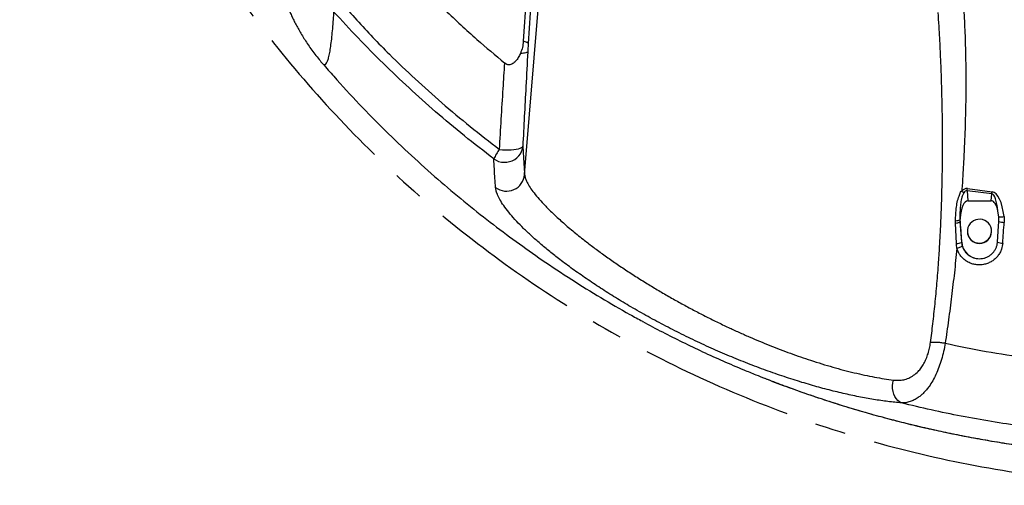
# Model space of a CAD drawing. Extents: x 0 to 8410, y 0 to 5940.
# Tile 33 of 110: x 4721 to 5537, y 1994 to 2380. Entities that reach past the tile are written whole.
import ezdxf

# ---------------------------------------------------------------- set-up
doc = ezdxf.new("R2010")
doc.units = 0
doc.header["$LTSCALE"] = 10
doc.linetypes.add('CENTERX2', pattern=[20.32, 12.7, -2.54, 2.54, -2.54])
doc.layers.get('0').update_dxf_attribs({"linetype": 'CONTINUOUS'})

msp = doc.modelspace()

# ---------------------------------------------------------------- linework, layer by layer
at = {"color": 8, "linetype": 'CONTINUOUS'}
for p, q in [((5139.337306, 2251.947823), (5170.919423, 2639.084669)), ((5144.982283, 2401.179674), (5142.317955, 2360.591712)), ((5501.508226, 2239.939156), (5501.397167, 2238.329771)), ((5505.757128, 2238.581898), (5506.383781, 2230.268719)), ((5526.209478, 2235.991659), (5505.757128, 2238.581898)), ((5506.018807, 2240.300837), (5526.471158, 2237.710538)), ((5525.778075, 2230.268719), (5526.209478, 2235.991659)), ((5496.236508, 2211.820843), (5496.20909, 2213.769438)), ((5496.895854, 2194.786193), (5496.236508, 2211.820843)), ((5499.92228, 2214.475515), (5499.986027, 2212.853017)), ((5536.432554, 2217.172804), (5536.525031, 2212.325397)), ((5501.240437, 2195.751908), (5501.787816, 2192.73484))]:
    msp.add_line(p, q, dxfattribs=at)
at = {"color": 7, "linetype": 'CONTINUOUS'}
for p, q in [((5140.865808, 2402.998986), (5138.20148, 2362.411025)), ((5506.383781, 2230.268719), (5525.778075, 2230.268719)), ((5532.070925, 2217.040839), (5531.380897, 2221.506002)), ((5500.134041, 2212.956848), (5500.104134, 2215.747061)), ((5501.347219, 2195.821347), (5500.134041, 2212.956848)), ((5532.14926, 2212.951484), (5532.070925, 2217.040839)), ((5506.039222, 2205.068948), (5506.039222, 2204.756084)), ((5526.037564, 2204.576793), (5526.039218, 2204.756084)), ((5526.039218, 2204.756084), (5526.039218, 2205.068948))]:
    msp.add_line(p, q, dxfattribs=at)
at = {"color": 8, "linetype": 'CONTINUOUS', "flags": 128}
for points in [[(5113.766437, 2264.982047), (5115.702336, 2263.803961), (5117.806678, 2262.922707), (5120.029752, 2262.358966), (5122.319107, 2262.12615), (5124.62074, 2262.229624), (5126.880352, 2262.667062), (5129.044597, 2263.428035), (5131.062512, 2264.49472), (5132.886415, 2265.841844), (5134.473329, 2267.437639), (5135.785763, 2269.244554), (5136.792724, 2271.219792), (5137.470548, 2273.316922), (5137.803202, 2275.486352)], [(5118.466978, 2272.819283), (5120.882277, 2272.568765), (5123.350804, 2272.422078), (5125.805442, 2272.383156), (5128.179376, 2272.453072), (5130.408053, 2272.629979), (5132.430737, 2272.908928), (5134.192472, 2273.282471), (5135.645275, 2273.740413), (5136.74969, 2274.270239), (5137.475555, 2274.857523), (5137.803202, 2275.486352)], [(5451.414471, 2062.693479), (5449.800213, 2063.56323), (5448.322197, 2064.773204), (5447.017764, 2066.292825), (5445.919891, 2068.083706), (5445.056324, 2070.100548), (5444.448893, 2072.29239), (5444.112946, 2074.603858), (5444.056963, 2076.976481), (5444.282373, 2079.350355), (5444.783469, 2081.665459)]]:
    msp.add_lwpolyline(points, dxfattribs=at)
at = {"color": 7, "linetype": 'CONTINUOUS', "flags": 128}
for points in [[(5526.037564, 2204.889717), (5525.891234, 2206.761839), (5525.388827, 2208.572807), (5524.548491, 2210.257115), (5523.400624, 2211.753907), (5521.986683, 2213.009121), (5520.357792, 2213.977339), (5518.572812, 2214.623573), (5516.696264, 2214.924517), (5514.795964, 2214.869204), (5512.940605, 2214.45972), (5511.197229, 2213.710847), (5509.628867, 2212.649586), (5508.292173, 2211.314383), (5507.235502, 2209.753397), (5506.497, 2208.023133), (5506.103386, 2206.186118), (5506.06889, 2204.308691), (5506.394734, 2202.458801), (5507.06916, 2200.703206), (5508.067777, 2199.105384), (5509.354522, 2197.723153), (5510.882859, 2196.6064), (5512.597551, 2195.795479), (5514.436652, 2195.319715), (5516.333659, 2195.196333), (5518.220027, 2195.429804), (5520.027583, 2196.011665), (5521.690984, 2196.920815), (5523.150121, 2198.12453), (5524.352242, 2199.579182), (5525.253912, 2201.232257), (5525.82254, 2203.024032), (5526.037564, 2204.889717)], [(5530.923774, 2195.816639), (5531.582628, 2205.030325), (5532.14926, 2212.951484)]]:
    msp.add_lwpolyline(points, dxfattribs=at)
at = {"color": 7, "linetype": 'CENTERX2'}
msp.add_arc((5691.080933, 2964.452925), 970, 74.298428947, 58.256891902, dxfattribs=at)
at = {"color": 8, "linetype": 'CONTINUOUS'}
for centre, radius, start, end in [((5150.393495, 2248.342465), 40.229555, 142.524022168, 155.567819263), ((5124.301841, 2253.33999), 15.099779, 233.445972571, 354.709939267), ((5448.866691, 2248.121892), 57.684775, 350.48060324, 352.207685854), ((5469.311958, 2245.533003), 57.691984, 350.480444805, 352.207253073), ((5496.565117, 2222.013822), 8.252068, 267.527262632, 294.005661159), ((5496.006441, 2219.983016), 8.165414, 271.614564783, 299.167932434), ((5500.521446, 2212.247183), 0.808522, 118.630033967, 131.46928965), ((5533.647555, 2237.076), 20.0971, 265.500484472, 277.96551994), ((5537.461325, 2234.47357), 22.167955, 256.135407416, 267.579312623), ((5496.68547, 2205.988297), 11.204079, 271.075933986, 293.988006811), ((5501.812761, 2194.988628), 0.954018, 119.207949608, 126.863389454), ((5536.244703, 2217.029732), 21.870245, 255.918883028, 267.632580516)]:
    msp.add_arc(centre, radius, start, end, dxfattribs=at)
at = {"color": 7, "linetype": 'CONTINUOUS'}
for centre, radius, start, end in [((5516.04006, 2204.852417), 10.001302, 180.551884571, 358.420797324), ((5515.94073, 2196.911719), 14.634188, 184.272983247, 255.200011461)]:
    msp.add_arc(centre, radius, start, end, dxfattribs=at)
at = {"color": 8, "linetype": 'CONTINUOUS'}
for centre, major_axis, ratio, start_param, end_param in [((5508.165126, 2205.578065), (-3.129554, 34.741598), 0.3580889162, 6.2048422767, 6.5924936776), ((5507.903446, 2206.359165), (-2.736629, 32.271551), 0.2313926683, 6.2051691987, 6.5928205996), ((5524.103757, 2204.307433), (1.908493, 31.707266), 0.2356538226, 5.2998181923, 6.2566962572), ((5524.365437, 2203.526333), (1.768546, 34.21427), 0.3641953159, 5.141401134, 6.2560703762), ((5507.386034, 2213.22307), (-0.550572, 9.384145), 0.7977853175, 1.2520141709, 1.3903074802), ((5453.968273, 1173.219587), (190.551491, 2700.413316), 0.0036865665, 5.1007651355, 5.107634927)]:
    msp.add_ellipse(centre, major_axis=major_axis, ratio=ratio, start_param=start_param, end_param=end_param, dxfattribs=at)
at = {"color": 7, "linetype": 'CONTINUOUS'}
for centre, major_axis, start_param, end_param in [((5507.659283, 2209.598198), (-1.46836, 20.663714), 6.2574659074, 7.5262214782), ((5524.502583, 2209.598198), (1.46836, 20.663714), 5.3520266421, 6.3089047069)]:
    msp.add_ellipse(centre, major_axis=major_axis, ratio=0.3620199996, start_param=start_param, end_param=end_param, dxfattribs=at)
for points, knots in [([(4928.221767, 2443.522456), (4928.303137, 2443.053855), (4928.727243, 2440.611487), (4929.518114, 2436.588197), (4930.559852, 2431.520335), (4931.550255, 2427.061111), (4932.524592, 2422.957195), (4933.489152, 2419.151279), (4934.462294, 2415.543394), (4935.459307, 2412.063719), (4936.493338, 2408.661582), (4937.576473, 2405.298873), (4938.720231, 2401.944995), (4939.936446, 2398.575141), (4941.237661, 2395.168053), (4942.636991, 2391.704892), (4944.14885, 2388.169381), (4945.788843, 2384.54666), (4947.573798, 2380.824803), (4949.520243, 2376.996506), (4951.64534, 2373.057221), (4953.967348, 2369.005261), (4956.505376, 2364.839864), (4959.278746, 2360.566249), (4962.301893, 2356.194346), (4965.59566, 2351.74454), (4968.874509, 2347.567441), (4971.149183, 2344.915845), (4972.157483, 2343.740466)], [0, 0, 0, 0, 0.0224153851, 0.1168298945, 0.1925119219, 0.2597132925, 0.3176835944, 0.3687569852, 0.4145343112, 0.4561559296, 0.4944685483, 0.5301250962, 0.5636493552, 0.5954741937, 0.6259674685, 0.6554498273, 0.6842056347, 0.7124908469, 0.7405381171, 0.7685433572, 0.7966423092, 0.8250129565, 0.8538045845, 0.8831380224, 0.913099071, 0.9437364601, 0.9750599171, 1, 1, 1, 1]), ([(5043.558245, 2428.626957), (5044.538759, 2426.167265), (5046.513857, 2421.212592), (5050.697346, 2414.13407), (5055.553033, 2407.22907), (5061.103796, 2400.542009), (5067.145596, 2394.196374), (5075.728293, 2386.087116), (5086.493108, 2375.916298), (5102.826393, 2361.180379), (5115.121351, 2350.837493), (5122.870271, 2344.318869)], [0, 0, 0, 0, 0.0681768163, 0.1373317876, 0.2110149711, 0.2851763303, 0.3604049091, 0.4358298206, 0.588094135, 0.7403955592, 1, 1, 1, 1]), ([(5138.20148, 2362.411025), (5138.036012, 2360.703123), (5137.700176, 2357.236741), (5136.45594, 2353.977955), (5135.824745, 2352.324786)], [0, 0, 0, 0, 0.4927043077, 1, 1, 1, 1]), ([(5135.824029, 2352.324786), (5135.271616, 2351.19998), (5134.168699, 2348.954258), (5132.104478, 2346.042233), (5129.931506, 2343.997078), (5127.874167, 2343.014872), (5126.11824, 2342.820669), (5124.37998, 2343.2347), (5123.402598, 2343.936589), (5122.870271, 2344.318869)], [0, 0, 0, 0, 0.2117556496, 0.4227788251, 0.5999722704, 0.7080100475, 0.799296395, 0.890687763, 1, 1, 1, 1]), ([(4972.235804, 2343.824866), (4975.205514, 2340.339128), (4984.946705, 2328.905275), (5002.148855, 2310.410719), (5023.608714, 2288.475403), (5045.341866, 2267.719282), (5067.100625, 2248.182336), (5088.833221, 2229.833715), (5110.475337, 2212.626006), (5132.110282, 2196.416793), (5154.635359, 2180.513), (5178.012853, 2164.998792), (5202.231234, 2150.022373), (5221.828712, 2138.52839), (5233.475763, 2132.269133), (5236.995821, 2130.377414)], [0, 0, 0, 0, 0.04017196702, 0.13177136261, 0.22150393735, 0.30936978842, 0.39536862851, 0.47801477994, 0.55886012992, 0.63790462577, 0.7151483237, 0.80073840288, 0.88400328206, 0.96494261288, 1, 1, 1, 1]), ([(5512.202491, 2182.763042), (5513.021262, 2182.585663), (5514.65881, 2182.230902), (5517.186217, 2182.218329), (5519.674798, 2182.602799), (5522.067124, 2183.394512), (5524.286449, 2184.577512), (5526.276554, 2186.105092), (5527.969055, 2187.946168), (5529.32835, 2190.033116), (5530.296863, 2192.316178), (5530.777941, 2194.275801), (5530.889525, 2195.454777), (5530.923774, 2195.816639)], [0, 0, 0, 0, 0.0959336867, 0.1918680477, 0.2878373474, 0.3838067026, 0.4797975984, 0.5757860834, 0.671521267, 0.7672543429, 0.8625324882, 0.9578073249, 1, 1, 1, 1]), ([(5236.951773, 2130.296173), (5236.997647, 2130.270579), (5242.434255, 2127.237371), (5253.460231, 2121.492521), (5269.989499, 2113.120531), (5286.68677, 2105.143482), (5303.577667, 2097.50322), (5318.285786, 2091.153268), (5327.449232, 2087.482329), (5330.81386, 2086.134436)], [0, 0, 0, 0, 0.0015296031, 0.1812784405, 0.3611033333, 0.5392109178, 0.7174036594, 0.896236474, 1, 1, 1, 1]), ([(5330.894922, 2086.082342), (5333.303898, 2085.106054), (5340.471477, 2082.201244), (5352.572236, 2077.60277), (5367.170571, 2072.279723), (5381.908782, 2067.198976), (5396.74114, 2062.358372), (5411.672567, 2057.760601), (5426.70517, 2053.403513), (5441.841073, 2049.286543), (5457.083369, 2045.409162), (5472.405644, 2041.776518), (5487.794056, 2038.396356), (5503.247418, 2035.26597), (5518.787, 2032.379696), (5534.41608, 2029.737694), (5550.112008, 2027.344047), (5565.852143, 2025.202646), (5581.613963, 2023.316274), (5597.376904, 2021.687268), (5613.134323, 2020.315242), (5628.96422, 2019.197146), (5644.810879, 2018.334605), (5660.599621, 2017.733292), (5675.998396, 2017.369349), (5686.130131, 2017.32566), (5691.068905, 2017.304363)], [0, 0, 0, 0, 0.021667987, 0.0644701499, 0.1074910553, 0.1504120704, 0.1932577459, 0.2360529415, 0.2788219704, 0.321589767, 0.3643757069, 0.4072111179, 0.4498762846, 0.4924819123, 0.5351876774, 0.5779516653, 0.6207323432, 0.6634768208, 0.7061438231, 0.7486950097, 0.7910947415, 0.8334123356, 0.8763043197, 0.9186410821, 0.9603411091, 1, 1, 1, 1])]:
    msp.add_open_spline(points, degree=3, knots=knots, dxfattribs=at)
at = {"color": 8, "linetype": 'CONTINUOUS'}
for points, knots in [([(4987.412815, 2394.703331), (4991.677532, 2389.779762), (5000.207717, 2379.931757), (5013.50366, 2365.570222), (5029.562451, 2349.239508), (5048.578164, 2331.158314), (5070.905629, 2311.19101), (5094.13133, 2291.636572), (5110.352176, 2279.09397), (5118.466978, 2272.819283)], [0, 0, 0, 0, 0.10922477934, 0.21846880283, 0.3276850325, 0.4925365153, 0.65739083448, 0.82860293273, 1, 1, 1, 1]), ([(5502.831523, 2391.099873), (5503.209726, 2384.669212), (5503.978838, 2371.591844), (5504.584561, 2351.617878), (5504.820881, 2330.976564), (5504.672086, 2313.182037), (5504.347428, 2298.398565), (5503.985002, 2286.785168), (5503.512071, 2274.987845), (5502.926333, 2263.006728), (5502.262393, 2251.302366), (5501.750813, 2243.594272), (5501.508226, 2239.939156)], [0, 0, 0, 0, 0.1278111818, 0.2599163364, 0.3963737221, 0.5372375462, 0.6127991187, 0.6895888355, 0.7676137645, 0.8468795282, 0.9273915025, 1, 1, 1, 1]), ([(4981.128876, 2386.924746), (4981.029952, 2385.408665), (4980.745646, 2381.051451), (4980.239988, 2374.516045), (4979.57981, 2367.377183), (4978.851586, 2360.981603), (4978.03919, 2355.306874), (4977.162021, 2350.607707), (4976.232814, 2347.004781), (4975.271102, 2344.534706), (4974.307375, 2343.166215), (4973.329841, 2342.843395), (4972.619925, 2343.135856), (4972.222514, 2343.664686), (4972.16243, 2343.744638)], [0, 0, 0, 0, 0.0464651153, 0.1335406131, 0.2206930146, 0.3159300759, 0.4112629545, 0.5119297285, 0.6127062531, 0.7092046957, 0.805799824, 0.8949176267, 0.9841129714, 1, 1, 1, 1]), ([(5113.766437, 2264.982047), (5105.593151, 2271.300792), (5089.237749, 2283.945107), (5065.877984, 2303.610623), (5043.462843, 2323.643032), (5022.033289, 2344.093545), (5001.174583, 2365.150569), (4987.810768, 2379.666698), (4981.128876, 2386.924746)], [0, 0, 0, 0, 0.1714960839, 0.3431774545, 0.5070616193, 0.6709455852, 0.8354731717, 1, 1, 1, 1]), ([(5475.487773, 2112.78403), (5476.161773, 2117.990436), (5477.539543, 2128.63322), (5479.307081, 2144.962383), (5480.89694, 2161.97161), (5482.177954, 2178.489643), (5483.14242, 2193.59776), (5483.873277, 2207.417269), (5484.465483, 2221.218727), (5484.942444, 2235.834006), (5485.2655, 2250.410715), (5485.4354, 2263.860465), (5485.490575, 2276.038861), (5485.457984, 2287.46181), (5485.347768, 2298.884853), (5485.155463, 2310.52547), (5484.8694, 2322.61361), (5484.464781, 2335.630074), (5483.939314, 2349.037157), (5483.305829, 2362.291042), (5482.624822, 2374.60904), (5482.110588, 2382.512567), (5481.863638, 2386.308076)], [0, 0, 0, 0, 0.0571435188, 0.1168111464, 0.1790046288, 0.243517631, 0.2977532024, 0.3445204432, 0.394938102, 0.4490014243, 0.5047262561, 0.5547838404, 0.5965325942, 0.6383513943, 0.6801767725, 0.7219217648, 0.7661350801, 0.8128962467, 0.8648243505, 0.9133140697, 0.9583708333, 1, 1, 1, 1]), ([(5142.317955, 2360.591712), (5142.239371, 2360.747553), (5142.082202, 2361.059232), (5141.173292, 2361.535001), (5139.902565, 2361.992023), (5138.768507, 2362.271358), (5138.20148, 2362.411025)], [0, 0, 0, 0, 0.2629699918, 0.5259376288, 0.7629697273, 1, 1, 1, 1]), ([(5142.317955, 2360.591712), (5142.280296, 2360.010454), (5142.205192, 2358.851266), (5142.062597, 2356.536581), (5141.965953, 2354.816861), (5141.901975, 2353.678408)], [0, 0, 0, 0, 0.253702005, 0.5059515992, 1, 1, 1, 1]), ([(5141.902034, 2353.678467), (5141.782857, 2353.52324), (5141.5445, 2353.212782), (5140.284788, 2352.824648), (5138.431023, 2352.518665), (5136.779592, 2352.377957), (5135.860488, 2352.326802), (5135.824268, 2352.324786)], [0, 0, 0, 0, 0.24745971, 0.4949240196, 0.7423881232, 0.9898481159, 1, 1, 1, 1]), ([(5141.902034, 2353.678467), (5141.381254, 2344.057986), (5140.409343, 2326.103694), (5139.04457, 2300.026087), (5138.21719, 2283.670188), (5137.803202, 2275.486352)], [0, 0, 0, 0, 0.365796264, 0.6826698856, 1, 1, 1, 1]), ([(5118.466978, 2272.819283), (5118.965569, 2281.160853), (5119.963483, 2297.856256), (5121.433968, 2321.731595), (5122.422641, 2337.279449), (5122.870271, 2344.318869)], [0, 0, 0, 0, 0.3533527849, 0.7072250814, 1, 1, 1, 1]), ([(5137.803202, 2275.486352), (5137.916792, 2273.325798), (5138.144007, 2269.004036), (5138.517086, 2262.970506), (5138.911425, 2257.234736), (5139.195332, 2253.710298), (5139.337306, 2251.947823)], [0, 0, 0, 0, 0.2498138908, 0.4997031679, 0.7498152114, 1, 1, 1, 1]), ([(5115.308707, 2241.210403), (5115.110778, 2243.714439), (5114.72824, 2248.553996), (5114.215501, 2256.500738), (5113.91615, 2262.154468), (5113.766437, 2264.982047)], [0, 0, 0, 0, 0.34893317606, 0.67438428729, 1, 1, 1, 1]), ([(5139.337306, 2251.947823), (5139.471816, 2251.116611), (5139.741395, 2249.450728), (5140.97232, 2246.307554), (5143.003451, 2242.539413), (5146.085829, 2238.01465), (5150.108368, 2232.967851), (5154.327839, 2228.263317), (5158.300633, 2224.150839), (5161.699751, 2220.789787), (5165.370618, 2217.30925), (5169.318226, 2213.707969), (5173.524487, 2210.00711), (5177.993394, 2206.206002), (5182.702955, 2202.327671), (5188.492861, 2197.704151), (5195.490015, 2192.319759), (5203.829491, 2186.171264), (5212.587743, 2179.975933), (5221.723712, 2173.769662), (5231.193533, 2167.588586), (5240.748384, 2161.595006), (5250.328304, 2155.813066), (5259.839797, 2150.284128), (5269.459532, 2144.899699), (5279.099429, 2139.706056), (5288.775502, 2134.690532), (5298.434944, 2129.876463), (5307.756877, 2125.414384), (5316.717946, 2121.290196), (5325.326893, 2117.477178), (5333.924844, 2113.817976), (5342.49452, 2110.319932), (5351.025231, 2106.98682), (5359.496762, 2103.826375), (5367.895773, 2100.842866), (5376.572489, 2097.917857), (5385.496718, 2095.085354), (5394.624346, 2092.384076), (5403.576752, 2089.932999), (5412.326993, 2087.738662), (5420.859443, 2085.803357), (5429.134483, 2084.13998), (5437.16139, 2082.727049), (5442.239952, 2082.019715), (5444.783469, 2081.665459)], [0, 0, 0, 0, 0.02414064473, 0.04838178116, 0.07751922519, 0.1068586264, 0.1364158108, 0.16620374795, 0.18260741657, 0.19901119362, 0.21557534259, 0.2321397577, 0.24886536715, 0.26559089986, 0.28247493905, 0.29935929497, 0.3249766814, 0.35071991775, 0.37660082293, 0.40259684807, 0.42871975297, 0.45494715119, 0.4796012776, 0.50433356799, 0.52879242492, 0.5533204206, 0.5774776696, 0.60169631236, 0.62577849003, 0.64726561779, 0.66880756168, 0.69038838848, 0.71204489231, 0.73373962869, 0.75550993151, 0.77731796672, 0.79917955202, 0.82400428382, 0.84890741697, 0.87386638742, 0.89893758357, 0.92406628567, 0.94930959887, 0.97461252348, 1, 1, 1, 1]), ([(5451.414471, 2062.693479), (5447.73513, 2063.055042), (5440.361097, 2063.779676), (5428.485071, 2065.539236), (5416.082717, 2067.780425), (5403.175764, 2070.542262), (5389.865263, 2073.801083), (5376.019111, 2077.609185), (5361.653693, 2081.99705), (5346.803486, 2086.967797), (5331.728761, 2092.442319), (5316.531786, 2098.389832), (5301.336483, 2104.769416), (5286.191415, 2111.574831), (5271.14603, 2118.769272), (5256.233064, 2126.332169), (5241.572405, 2134.204471), (5227.651145, 2142.117612), (5214.508305, 2150.020553), (5202.148383, 2157.848872), (5190.266743, 2165.772887), (5178.981707, 2173.708819), (5168.884746, 2181.221968), (5159.949754, 2188.26574), (5152.077959, 2194.824227), (5144.851503, 2201.21344), (5138.337115, 2207.367274), (5132.391987, 2213.43514), (5127.166854, 2219.328682), (5122.754147, 2224.979558), (5119.327893, 2230.162206), (5117.075236, 2234.539744), (5115.73481, 2238.225887), (5115.450743, 2240.215551), (5115.308707, 2241.210403)], [0, 0, 0, 0, 0.0330683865, 0.0662747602, 0.0995539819, 0.1328361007, 0.1660488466, 0.1991215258, 0.2335239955, 0.2680466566, 0.3026063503, 0.3371215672, 0.3715175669, 0.4055792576, 0.4397815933, 0.4740191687, 0.5081972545, 0.5422384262, 0.5734526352, 0.6048142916, 0.6362096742, 0.6675393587, 0.6987266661, 0.7255209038, 0.7524335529, 0.7793805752, 0.8062818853, 0.8330663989, 0.8626351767, 0.892311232, 0.9219934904, 0.9515706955, 0.9757848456, 1, 1, 1, 1]), ([(5496.20909, 2213.769438), (5496.301594, 2216.721505), (5496.44887, 2221.42153), (5497.354636, 2227.737753), (5498.300609, 2232.386655), (5499.95482, 2235.371004), (5500.377974, 2238.329716), (5501.397053, 2238.329711), (5501.397063, 2238.329711)], [0, 0, 0, 0, 0.3487078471, 0.55518229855, 0.76125055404, 0.8808201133, 0.99999883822, 1, 1, 1, 1]), ([(5503.021558, 2236.903074), (5502.626174, 2236.132089), (5501.825564, 2234.570926), (5500.923092, 2231.350931), (5500.263554, 2227.354998), (5499.824063, 2221.479564), (5499.884185, 2217.192143), (5499.92228, 2214.475515)], [0, 0, 0, 0, 0.1119858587, 0.2267594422, 0.4324954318, 0.6404134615, 1, 1, 1, 1]), ([(5501.397182, 2238.32983), (5501.683066, 2238.070952), (5502.254833, 2237.553197), (5502.765983, 2237.119781), (5503.021558, 2236.903074)], [0, 0, 0, 0, 0.5000002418, 1, 1, 1, 1]), ([(5499.986027, 2212.853017), (5500.228429, 2209.577781), (5500.650029, 2203.881266), (5501.064337, 2198.176637), (5501.240437, 2195.751908)], [0, 0, 0, 0, 0.5749541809, 1, 1, 1, 1]), ([(5497.3691, 2190.806272), (5497.369095, 2190.806292), (5497.040462, 2192.12082), (5496.968158, 2193.453517), (5496.895854, 2194.786193)], [0, 0, 0, 0, 0.0000151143, 1, 1, 1, 1]), ([(5535.341297, 2195.178154), (5535.095486, 2193.483817), (5534.693295, 2190.711592), (5533.050771, 2187.160831), (5531.24133, 2184.43051), (5528.976363, 2182.047589), (5526.354332, 2180.064016), (5523.431107, 2178.552896), (5520.047013, 2177.455756), (5516.507845, 2177.011687), (5512.968979, 2177.238862), (5509.783182, 2177.979546), (5506.777352, 2179.249522), (5504.027058, 2180.993273), (5501.619554, 2183.179185), (5499.713313, 2185.614033), (5498.268913, 2188.17659), (5497.669088, 2189.929551), (5497.369175, 2190.806034)], [0, 0, 0, 0, 0.0953000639, 0.1559272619, 0.2165533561, 0.2771146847, 0.3376764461, 0.3981377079, 0.4585986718, 0.5339222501, 0.5942639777, 0.6546063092, 0.7149509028, 0.7752957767, 0.8356997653, 0.8961040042, 0.9480518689, 1, 1, 1, 1]), ([(5497.36919, 2190.806153), (5496.67568, 2184.07914), (5495.307226, 2170.805192), (5492.964839, 2151.046494), (5490.453444, 2131.553368), (5488.583604, 2118.615081), (5487.650936, 2112.16152)], [0, 0, 0, 0, 0.2560516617, 0.5052490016, 0.7532203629, 1, 1, 1, 1]), ([(5501.787831, 2192.734721), (5501.625166, 2192.600145), (5501.299834, 2192.330992), (5500.248908, 2191.820123), (5498.910044, 2191.287944), (5497.882768, 2190.96675), (5497.36913, 2190.806153)], [0, 0, 0, 0, 0.2499987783, 0.499999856, 0.7500001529, 1, 1, 1, 1]), ([(5501.787816, 2192.73484), (5502.290591, 2191.426377), (5503.082434, 2189.365617), (5504.976607, 2186.980466), (5506.770438, 2185.324817), (5508.848967, 2183.987335), (5510.694481, 2183.179968), (5511.849137, 2182.860736), (5512.202491, 2182.763042)], [0, 0, 0, 0, 0.2782762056, 0.4382701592, 0.6028483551, 0.762838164, 0.9274225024, 1, 1, 1, 1]), ([(5444.783469, 2081.665459), (5446.194005, 2081.545628), (5449.019024, 2081.305631), (5453.281618, 2081.851315), (5457.486496, 2083.171047), (5461.536885, 2085.436011), (5464.990505, 2088.383981), (5467.799684, 2091.760888), (5470.040379, 2095.258205), (5471.959929, 2099.217932), (5473.537591, 2103.548703), (5474.75292, 2108.126311), (5475.242783, 2111.231211), (5475.487773, 2112.78403)], [0, 0, 0, 0, 0.1068176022, 0.2139340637, 0.3205035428, 0.4267555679, 0.5328481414, 0.6094123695, 0.6859374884, 0.7634637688, 0.8409903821, 0.9204762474, 1, 1, 1, 1]), ([(5487.650936, 2112.16152), (5486.430934, 2112.315186), (5483.95118, 2112.627524), (5480.520644, 2112.878226), (5477.537763, 2112.955761), (5476.16377, 2112.84066), (5475.487773, 2112.78403)], [0, 0, 0, 0, 0.2459929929, 0.5000009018, 0.7540033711, 1, 1, 1, 1]), ([(5487.650936, 2112.16152), (5487.230563, 2109.926796), (5486.379604, 2105.403061), (5484.62332, 2098.733343), (5482.51021, 2092.301037), (5480.07886, 2086.388371), (5477.33498, 2081.009261), (5474.690094, 2076.838363), (5472.225592, 2073.620664), (5470.025443, 2071.167963), (5467.725353, 2069.008169), (5465.048601, 2066.930665), (5461.989504, 2065.096637), (5458.529062, 2063.680298), (5454.984684, 2062.812356), (5452.608017, 2062.73322), (5451.414471, 2062.693479)], [0, 0, 0, 0, 0.0809032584, 0.163771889, 0.243703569, 0.3255436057, 0.4038892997, 0.4838439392, 0.5360190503, 0.5885846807, 0.6422981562, 0.6963706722, 0.7704221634, 0.8452406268, 0.9222809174, 1, 1, 1, 1]), ([(5487.650936, 2112.16152), (5498.937155, 2109.839615), (5521.526322, 2105.192364), (5554.783294, 2100.037117), (5587.257278, 2096.040293), (5608.367937, 2094.400444), (5618.92983, 2093.58001)], [0, 0, 0, 0, 0.2606475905, 0.5216815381, 0.7606920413, 1, 1, 1, 1]), ([(5330.81386, 2086.134436), (5333.239689, 2085.146043), (5341.45754, 2081.797715), (5355.684931, 2076.439854), (5373.517869, 2070.044697), (5391.589616, 2064.001972), (5409.889678, 2058.288588), (5428.373716, 2052.930499), (5447.071367, 2047.919275), (5465.95891, 2043.266649), (5485.041477, 2038.97474), (5504.266893, 2035.059), (5523.649016, 2031.518698), (5543.164973, 2028.360953), (5566.801083, 2025.025884), (5594.606937, 2021.848332), (5626.624765, 2019.237615), (5653.431242, 2017.937279), (5674.926011, 2017.395135), (5685.687312, 2017.343919), (5691.067943, 2017.318311)], [0, 0, 0, 0, 0.021850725, 0.0740225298, 0.1261943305, 0.1787073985, 0.231220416, 0.2838576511, 0.3364949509, 0.3894811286, 0.44246743, 0.4955836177, 0.5486997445, 0.6020241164, 0.6553817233, 0.7413227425, 0.8274043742, 0.9136286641, 0.9568144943, 1, 1, 1, 1]), ([(5617.616204, 2036.614063), (5606.495894, 2037.48091), (5584.241465, 2039.21568), (5553.698269, 2042.965632), (5525.952604, 2047.165277), (5500.981776, 2051.652039), (5476.110196, 2056.753253), (5459.646378, 2060.713404), (5451.414471, 2062.693479)], [0, 0, 0, 0, 0.1984626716, 0.39717179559, 0.54766317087, 0.69815459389, 0.84907732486, 1, 1, 1, 1])]:
    msp.add_open_spline(points, degree=3, knots=knots, dxfattribs=at)

doc.saveas('drawing.dxf')
